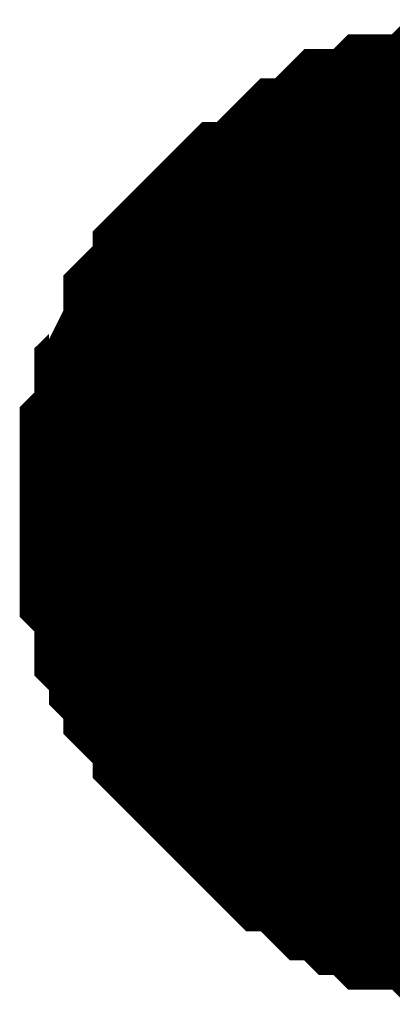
# Model space of a CAD drawing. Header units: inches. Extents: x 0 to 292, y 0 to 193.
# Tile 241 of 256: x 208.872 to 209.369, y 158.332 to 159.646. Entities that reach past the tile are written whole.
import ezdxf

# ---------------------------------------------------------------- set-up
doc = ezdxf.new("R2010")
doc.units = ezdxf.units.IN
doc.layers.add('Sheet', color=255, linetype='Continuous')

msp = doc.modelspace()

# ---------------------------------------------------------------- linework, layer by layer
at = {"layer": 'Sheet'}
for points in [[(209.0214, 158.989, 0.2997, 0.2997, 0), (209.0214, 159.0085, 0.2997, 0.2997, 0), (209.0214, 159.0475, 0.2997, 0.2997, 0), (209.0214, 159.067, 0.2997, 0.2997, 0), (209.0409, 159.0865, 0.2997, 0.2997, 0), (209.0409, 159.1255, 0.2997, 0.2997, 0), (209.0409, 159.145, 0.2997, 0.2997, 0), (209.0604, 159.1644, 0.2997, 0.2997, 0), (209.0604, 159.1839, 0.2997, 0.2997, 0), (209.0798, 159.2229, 0.2997, 0.2997, 0), (209.0798, 159.2424, 0.2997, 0.2997, 0), (209.0993, 159.2619, 0.2997, 0.2997, 0), (209.1188, 159.2814, 0.2997, 0.2997, 0), (209.1188, 159.3009, 0.2997, 0.2997, 0), (209.1383, 159.3204, 0.2997, 0.2997, 0), (209.1578, 159.3399, 0.2997, 0.2997, 0), (209.1773, 159.3594, 0.2997, 0.2997, 0), (209.1968, 159.3594, 0.2997, 0.2997, 0), (209.2162, 159.3788, 0.2997, 0.2997, 0), (209.2357, 159.3983, 0.2997, 0.2997, 0), (209.2552, 159.4178, 0.2997, 0.2997, 0), (209.2747, 159.4178, 0.2997, 0.2997, 0), (209.2942, 159.4373, 0.2997, 0.2997, 0), (209.3137, 159.4568, 0.2997, 0.2997, 0), (209.3331, 159.4568, 0.2997, 0.2997, 0), (209.3526, 159.4568, 0.2997, 0.2997, 0), (209.3721, 159.4763, 0.2997, 0.2997, 0), (209.4111, 159.4763, 0.2997, 0.2997, 0), (209.4306, 159.4763, 0.2997, 0.2997, 0), (209.45, 159.4958, 0.2997, 0.2997, 0), (209.4695, 159.4958, 0.2997, 0.2997, 0), (209.5085, 159.4958, 0.2997, 0.2997, 0), (209.528, 159.4958, 0.2997, 0.2997, 0)], [(209.0214, 158.989, 0.2997, 0.2997, 0), (209.0214, 159.0085, 0.2997, 0.2997, 0), (209.0214, 159.0475, 0.2997, 0.2997, 0), (209.0214, 159.067, 0.2997, 0.2997, 0), (209.0409, 159.0865, 0.2997, 0.2997, 0), (209.0409, 159.1255, 0.2997, 0.2997, 0), (209.0409, 159.145, 0.2997, 0.2997, 0), (209.0604, 159.1644, 0.2997, 0.2997, 0), (209.0604, 159.1839, 0.2997, 0.2997, 0), (209.0798, 159.2229, 0.2997, 0.2997, 0), (209.0798, 159.2424, 0.2997, 0.2997, 0), (209.0993, 159.2619, 0.2997, 0.2997, 0), (209.1188, 159.2814, 0.2997, 0.2997, 0), (209.1188, 159.3009, 0.2997, 0.2997, 0), (209.1383, 159.3204, 0.2997, 0.2997, 0), (209.1578, 159.3399, 0.2997, 0.2997, 0), (209.1773, 159.3594, 0.2997, 0.2997, 0), (209.1968, 159.3594, 0.2997, 0.2997, 0), (209.2162, 159.3788, 0.2997, 0.2997, 0), (209.2357, 159.3983, 0.2997, 0.2997, 0), (209.2552, 159.4178, 0.2997, 0.2997, 0), (209.2747, 159.4178, 0.2997, 0.2997, 0), (209.2942, 159.4373, 0.2997, 0.2997, 0), (209.3137, 159.4568, 0.2997, 0.2997, 0), (209.3331, 159.4568, 0.2997, 0.2997, 0), (209.3526, 159.4568, 0.2997, 0.2997, 0), (209.3721, 159.4763, 0.2997, 0.2997, 0), (209.4111, 159.4763, 0.2997, 0.2997, 0), (209.4306, 159.4763, 0.2997, 0.2997, 0), (209.45, 159.4958, 0.2997, 0.2997, 0), (209.4695, 159.4958, 0.2997, 0.2997, 0), (209.5085, 159.4958, 0.2997, 0.2997, 0), (209.528, 159.4958, 0.2997, 0.2997, 0)], [(209.0214, 158.989, 0.2997, 0.2997, 0), (209.0214, 159.0085, 0.2997, 0.2997, 0), (209.0214, 159.0475, 0.2997, 0.2997, 0), (209.0214, 159.067, 0.2997, 0.2997, 0), (209.0409, 159.0865, 0.2997, 0.2997, 0), (209.0409, 159.1255, 0.2997, 0.2997, 0), (209.0409, 159.145, 0.2997, 0.2997, 0), (209.0604, 159.1644, 0.2997, 0.2997, 0), (209.0604, 159.1839, 0.2997, 0.2997, 0), (209.0798, 159.2229, 0.2997, 0.2997, 0), (209.0798, 159.2424, 0.2997, 0.2997, 0), (209.0993, 159.2619, 0.2997, 0.2997, 0), (209.1188, 159.2814, 0.2997, 0.2997, 0), (209.1188, 159.3009, 0.2997, 0.2997, 0), (209.1383, 159.3204, 0.2997, 0.2997, 0), (209.1578, 159.3399, 0.2997, 0.2997, 0), (209.1773, 159.3594, 0.2997, 0.2997, 0), (209.1968, 159.3594, 0.2997, 0.2997, 0), (209.2162, 159.3788, 0.2997, 0.2997, 0), (209.2357, 159.3983, 0.2997, 0.2997, 0), (209.2552, 159.4178, 0.2997, 0.2997, 0), (209.2747, 159.4178, 0.2997, 0.2997, 0), (209.2942, 159.4373, 0.2997, 0.2997, 0), (209.3137, 159.4568, 0.2997, 0.2997, 0), (209.3331, 159.4568, 0.2997, 0.2997, 0), (209.3526, 159.4568, 0.2997, 0.2997, 0), (209.3721, 159.4763, 0.2997, 0.2997, 0), (209.4111, 159.4763, 0.2997, 0.2997, 0), (209.4306, 159.4763, 0.2997, 0.2997, 0), (209.45, 159.4958, 0.2997, 0.2997, 0), (209.4695, 159.4958, 0.2997, 0.2997, 0), (209.5085, 159.4958, 0.2997, 0.2997, 0), (209.528, 159.4958, 0.2997, 0.2997, 0)], [(209.0214, 158.989, 0.2997, 0.2997, 0), (209.0214, 159.0085, 0.2997, 0.2997, 0), (209.0214, 159.0475, 0.2997, 0.2997, 0), (209.0214, 159.067, 0.2997, 0.2997, 0), (209.0409, 159.0865, 0.2997, 0.2997, 0), (209.0409, 159.1255, 0.2997, 0.2997, 0), (209.0409, 159.145, 0.2997, 0.2997, 0), (209.0604, 159.1644, 0.2997, 0.2997, 0), (209.0604, 159.1839, 0.2997, 0.2997, 0), (209.0798, 159.2229, 0.2997, 0.2997, 0), (209.0798, 159.2424, 0.2997, 0.2997, 0), (209.0993, 159.2619, 0.2997, 0.2997, 0), (209.1188, 159.2814, 0.2997, 0.2997, 0), (209.1188, 159.3009, 0.2997, 0.2997, 0), (209.1383, 159.3204, 0.2997, 0.2997, 0), (209.1578, 159.3399, 0.2997, 0.2997, 0), (209.1773, 159.3594, 0.2997, 0.2997, 0), (209.1968, 159.3594, 0.2997, 0.2997, 0), (209.2162, 159.3788, 0.2997, 0.2997, 0), (209.2357, 159.3983, 0.2997, 0.2997, 0), (209.2552, 159.4178, 0.2997, 0.2997, 0), (209.2747, 159.4178, 0.2997, 0.2997, 0), (209.2942, 159.4373, 0.2997, 0.2997, 0), (209.3137, 159.4568, 0.2997, 0.2997, 0), (209.3331, 159.4568, 0.2997, 0.2997, 0), (209.3526, 159.4568, 0.2997, 0.2997, 0), (209.3721, 159.4763, 0.2997, 0.2997, 0), (209.4111, 159.4763, 0.2997, 0.2997, 0), (209.4306, 159.4763, 0.2997, 0.2997, 0), (209.45, 159.4958, 0.2997, 0.2997, 0), (209.4695, 159.4958, 0.2997, 0.2997, 0), (209.5085, 159.4958, 0.2997, 0.2997, 0), (209.528, 159.4958, 0.2997, 0.2997, 0)], [(209.0214, 158.989, 0.2997, 0.2997, 0), (209.0214, 159.0085, 0.2997, 0.2997, 0), (209.0214, 159.0475, 0.2997, 0.2997, 0), (209.0214, 159.067, 0.2997, 0.2997, 0), (209.0409, 159.0865, 0.2997, 0.2997, 0), (209.0409, 159.1255, 0.2997, 0.2997, 0), (209.0409, 159.145, 0.2997, 0.2997, 0), (209.0604, 159.1644, 0.2997, 0.2997, 0), (209.0604, 159.1839, 0.2997, 0.2997, 0), (209.0798, 159.2229, 0.2997, 0.2997, 0), (209.0798, 159.2424, 0.2997, 0.2997, 0), (209.0993, 159.2619, 0.2997, 0.2997, 0), (209.1188, 159.2814, 0.2997, 0.2997, 0), (209.1188, 159.3009, 0.2997, 0.2997, 0), (209.1383, 159.3204, 0.2997, 0.2997, 0), (209.1578, 159.3399, 0.2997, 0.2997, 0), (209.1773, 159.3594, 0.2997, 0.2997, 0), (209.1968, 159.3594, 0.2997, 0.2997, 0), (209.2162, 159.3788, 0.2997, 0.2997, 0), (209.2357, 159.3983, 0.2997, 0.2997, 0), (209.2552, 159.4178, 0.2997, 0.2997, 0), (209.2747, 159.4178, 0.2997, 0.2997, 0), (209.2942, 159.4373, 0.2997, 0.2997, 0), (209.3137, 159.4568, 0.2997, 0.2997, 0), (209.3331, 159.4568, 0.2997, 0.2997, 0), (209.3526, 159.4568, 0.2997, 0.2997, 0), (209.3721, 159.4763, 0.2997, 0.2997, 0), (209.4111, 159.4763, 0.2997, 0.2997, 0), (209.4306, 159.4763, 0.2997, 0.2997, 0), (209.45, 159.4958, 0.2997, 0.2997, 0), (209.4695, 159.4958, 0.2997, 0.2997, 0), (209.5085, 159.4958, 0.2997, 0.2997, 0), (209.528, 159.4958, 0.2997, 0.2997, 0)], [(209.0214, 158.989, 0.2997, 0.2997, 0), (209.0214, 159.0085, 0.2997, 0.2997, 0), (209.0214, 159.0475, 0.2997, 0.2997, 0), (209.0214, 159.067, 0.2997, 0.2997, 0), (209.0409, 159.0865, 0.2997, 0.2997, 0), (209.0409, 159.1255, 0.2997, 0.2997, 0), (209.0409, 159.145, 0.2997, 0.2997, 0), (209.0604, 159.1644, 0.2997, 0.2997, 0), (209.0604, 159.1839, 0.2997, 0.2997, 0), (209.0798, 159.2229, 0.2997, 0.2997, 0), (209.0798, 159.2424, 0.2997, 0.2997, 0), (209.0993, 159.2619, 0.2997, 0.2997, 0), (209.1188, 159.2814, 0.2997, 0.2997, 0), (209.1188, 159.3009, 0.2997, 0.2997, 0), (209.1383, 159.3204, 0.2997, 0.2997, 0), (209.1578, 159.3399, 0.2997, 0.2997, 0), (209.1773, 159.3594, 0.2997, 0.2997, 0), (209.1968, 159.3594, 0.2997, 0.2997, 0), (209.2162, 159.3788, 0.2997, 0.2997, 0), (209.2357, 159.3983, 0.2997, 0.2997, 0), (209.2552, 159.4178, 0.2997, 0.2997, 0), (209.2747, 159.4178, 0.2997, 0.2997, 0), (209.2942, 159.4373, 0.2997, 0.2997, 0), (209.3137, 159.4568, 0.2997, 0.2997, 0), (209.3331, 159.4568, 0.2997, 0.2997, 0), (209.3526, 159.4568, 0.2997, 0.2997, 0), (209.3721, 159.4763, 0.2997, 0.2997, 0), (209.4111, 159.4763, 0.2997, 0.2997, 0), (209.4306, 159.4763, 0.2997, 0.2997, 0), (209.45, 159.4958, 0.2997, 0.2997, 0), (209.4695, 159.4958, 0.2997, 0.2997, 0), (209.5085, 159.4958, 0.2997, 0.2997, 0), (209.528, 159.4958, 0.2997, 0.2997, 0)], [(209.0214, 158.989, 0.2997, 0.2997, 0), (209.0214, 159.0085, 0.2997, 0.2997, 0), (209.0214, 159.0475, 0.2997, 0.2997, 0), (209.0214, 159.067, 0.2997, 0.2997, 0), (209.0409, 159.0865, 0.2997, 0.2997, 0), (209.0409, 159.1255, 0.2997, 0.2997, 0), (209.0409, 159.145, 0.2997, 0.2997, 0), (209.0604, 159.1644, 0.2997, 0.2997, 0), (209.0604, 159.1839, 0.2997, 0.2997, 0), (209.0798, 159.2229, 0.2997, 0.2997, 0), (209.0798, 159.2424, 0.2997, 0.2997, 0), (209.0993, 159.2619, 0.2997, 0.2997, 0), (209.1188, 159.2814, 0.2997, 0.2997, 0), (209.1188, 159.3009, 0.2997, 0.2997, 0), (209.1383, 159.3204, 0.2997, 0.2997, 0), (209.1578, 159.3399, 0.2997, 0.2997, 0), (209.1773, 159.3594, 0.2997, 0.2997, 0), (209.1968, 159.3594, 0.2997, 0.2997, 0), (209.2162, 159.3788, 0.2997, 0.2997, 0), (209.2357, 159.3983, 0.2997, 0.2997, 0), (209.2552, 159.4178, 0.2997, 0.2997, 0), (209.2747, 159.4178, 0.2997, 0.2997, 0), (209.2942, 159.4373, 0.2997, 0.2997, 0), (209.3137, 159.4568, 0.2997, 0.2997, 0), (209.3331, 159.4568, 0.2997, 0.2997, 0), (209.3526, 159.4568, 0.2997, 0.2997, 0), (209.3721, 159.4763, 0.2997, 0.2997, 0), (209.4111, 159.4763, 0.2997, 0.2997, 0), (209.4306, 159.4763, 0.2997, 0.2997, 0), (209.45, 159.4958, 0.2997, 0.2997, 0), (209.4695, 159.4958, 0.2997, 0.2997, 0), (209.5085, 159.4958, 0.2997, 0.2997, 0), (209.528, 159.4958, 0.2997, 0.2997, 0)], [(209.0214, 158.989, 0.0991, 0.0991, 0), (209.0214, 159.0085, 0.0991, 0.0991, 0), (209.0214, 159.0475, 0.0991, 0.0991, 0), (209.0214, 159.067, 0.0991, 0.0991, 0), (209.0409, 159.0865, 0.0991, 0.0991, 0), (209.0409, 159.1255, 0.0991, 0.0991, 0), (209.0409, 159.145, 0.0991, 0.0991, 0), (209.0604, 159.1644, 0.0991, 0.0991, 0), (209.0604, 159.1839, 0.0991, 0.0991, 0), (209.0798, 159.2229, 0.0991, 0.0991, 0), (209.0798, 159.2424, 0.0991, 0.0991, 0), (209.0993, 159.2619, 0.0991, 0.0991, 0), (209.1188, 159.2814, 0.0991, 0.0991, 0), (209.1188, 159.3009, 0.0991, 0.0991, 0), (209.1383, 159.3204, 0.0991, 0.0991, 0), (209.1578, 159.3399, 0.0991, 0.0991, 0), (209.1773, 159.3594, 0.0991, 0.0991, 0), (209.1968, 159.3594, 0.0991, 0.0991, 0), (209.2162, 159.3788, 0.0991, 0.0991, 0), (209.2357, 159.3983, 0.0991, 0.0991, 0), (209.2552, 159.4178, 0.0991, 0.0991, 0), (209.2747, 159.4178, 0.0991, 0.0991, 0), (209.2942, 159.4373, 0.0991, 0.0991, 0), (209.3137, 159.4568, 0.0991, 0.0991, 0), (209.3331, 159.4568, 0.0991, 0.0991, 0), (209.3526, 159.4568, 0.0991, 0.0991, 0), (209.3721, 159.4763, 0.0991, 0.0991, 0), (209.4111, 159.4763, 0.0991, 0.0991, 0), (209.4306, 159.4763, 0.0991, 0.0991, 0)], [(209.0214, 158.989, 0.0991, 0.0991, 0), (209.0214, 159.0085, 0.0991, 0.0991, 0), (209.0214, 159.0475, 0.0991, 0.0991, 0), (209.0214, 159.067, 0.0991, 0.0991, 0), (209.0409, 159.0865, 0.0991, 0.0991, 0), (209.0409, 159.1255, 0.0991, 0.0991, 0), (209.0409, 159.145, 0.0991, 0.0991, 0), (209.0604, 159.1644, 0.0991, 0.0991, 0), (209.0604, 159.1839, 0.0991, 0.0991, 0), (209.0798, 159.2229, 0.0991, 0.0991, 0), (209.0798, 159.2424, 0.0991, 0.0991, 0), (209.0993, 159.2619, 0.0991, 0.0991, 0), (209.1188, 159.2814, 0.0991, 0.0991, 0), (209.1188, 159.3009, 0.0991, 0.0991, 0), (209.1383, 159.3204, 0.0991, 0.0991, 0), (209.1578, 159.3399, 0.0991, 0.0991, 0), (209.1773, 159.3594, 0.0991, 0.0991, 0), (209.1968, 159.3594, 0.0991, 0.0991, 0), (209.2162, 159.3788, 0.0991, 0.0991, 0), (209.2357, 159.3983, 0.0991, 0.0991, 0), (209.2552, 159.4178, 0.0991, 0.0991, 0), (209.2747, 159.4178, 0.0991, 0.0991, 0), (209.2942, 159.4373, 0.0991, 0.0991, 0), (209.3137, 159.4568, 0.0991, 0.0991, 0), (209.3331, 159.4568, 0.0991, 0.0991, 0), (209.3526, 159.4568, 0.0991, 0.0991, 0), (209.3721, 159.4763, 0.0991, 0.0991, 0), (209.4111, 159.4763, 0.0991, 0.0991, 0), (209.4306, 159.4763, 0.0991, 0.0991, 0)], [(209.0214, 158.989, 0.0991, 0.0991, 0), (209.0214, 159.0085, 0.0991, 0.0991, 0), (209.0214, 159.0475, 0.0991, 0.0991, 0), (209.0214, 159.067, 0.0991, 0.0991, 0), (209.0409, 159.0865, 0.0991, 0.0991, 0), (209.0409, 159.1255, 0.0991, 0.0991, 0), (209.0409, 159.145, 0.0991, 0.0991, 0), (209.0604, 159.1644, 0.0991, 0.0991, 0), (209.0604, 159.1839, 0.0991, 0.0991, 0), (209.0798, 159.2229, 0.0991, 0.0991, 0), (209.0798, 159.2424, 0.0991, 0.0991, 0), (209.0993, 159.2619, 0.0991, 0.0991, 0), (209.1188, 159.2814, 0.0991, 0.0991, 0), (209.1188, 159.3009, 0.0991, 0.0991, 0), (209.1383, 159.3204, 0.0991, 0.0991, 0), (209.1578, 159.3399, 0.0991, 0.0991, 0), (209.1773, 159.3594, 0.0991, 0.0991, 0), (209.1968, 159.3594, 0.0991, 0.0991, 0), (209.2162, 159.3788, 0.0991, 0.0991, 0), (209.2357, 159.3983, 0.0991, 0.0991, 0), (209.2552, 159.4178, 0.0991, 0.0991, 0), (209.2747, 159.4178, 0.0991, 0.0991, 0), (209.2942, 159.4373, 0.0991, 0.0991, 0), (209.3137, 159.4568, 0.0991, 0.0991, 0), (209.3331, 159.4568, 0.0991, 0.0991, 0), (209.3526, 159.4568, 0.0991, 0.0991, 0), (209.3721, 159.4763, 0.0991, 0.0991, 0), (209.4111, 159.4763, 0.0991, 0.0991, 0), (209.4306, 159.4763, 0.0991, 0.0991, 0)], [(209.0214, 158.989, 0.0991, 0.0991, 0), (209.0214, 159.0085, 0.0991, 0.0991, 0), (209.0214, 159.0475, 0.0991, 0.0991, 0), (209.0214, 159.067, 0.0991, 0.0991, 0), (209.0409, 159.0865, 0.0991, 0.0991, 0), (209.0409, 159.1255, 0.0991, 0.0991, 0), (209.0409, 159.145, 0.0991, 0.0991, 0), (209.0604, 159.1644, 0.0991, 0.0991, 0), (209.0604, 159.1839, 0.0991, 0.0991, 0), (209.0798, 159.2229, 0.0991, 0.0991, 0), (209.0798, 159.2424, 0.0991, 0.0991, 0), (209.0993, 159.2619, 0.0991, 0.0991, 0), (209.1188, 159.2814, 0.0991, 0.0991, 0), (209.1188, 159.3009, 0.0991, 0.0991, 0), (209.1383, 159.3204, 0.0991, 0.0991, 0), (209.1578, 159.3399, 0.0991, 0.0991, 0), (209.1773, 159.3594, 0.0991, 0.0991, 0), (209.1968, 159.3594, 0.0991, 0.0991, 0), (209.2162, 159.3788, 0.0991, 0.0991, 0), (209.2357, 159.3983, 0.0991, 0.0991, 0), (209.2552, 159.4178, 0.0991, 0.0991, 0), (209.2747, 159.4178, 0.0991, 0.0991, 0), (209.2942, 159.4373, 0.0991, 0.0991, 0), (209.3137, 159.4568, 0.0991, 0.0991, 0), (209.3331, 159.4568, 0.0991, 0.0991, 0), (209.3526, 159.4568, 0.0991, 0.0991, 0), (209.3721, 159.4763, 0.0991, 0.0991, 0), (209.4111, 159.4763, 0.0991, 0.0991, 0), (209.4306, 159.4763, 0.0991, 0.0991, 0)], [(209.0214, 158.989, 0.0991, 0.0991, 0), (209.0214, 159.0085, 0.0991, 0.0991, 0), (209.0214, 159.0475, 0.0991, 0.0991, 0), (209.0214, 159.067, 0.0991, 0.0991, 0), (209.0409, 159.0865, 0.0991, 0.0991, 0), (209.0409, 159.1255, 0.0991, 0.0991, 0), (209.0409, 159.145, 0.0991, 0.0991, 0), (209.0604, 159.1644, 0.0991, 0.0991, 0), (209.0604, 159.1839, 0.0991, 0.0991, 0), (209.0798, 159.2229, 0.0991, 0.0991, 0), (209.0798, 159.2424, 0.0991, 0.0991, 0), (209.0993, 159.2619, 0.0991, 0.0991, 0), (209.1188, 159.2814, 0.0991, 0.0991, 0), (209.1188, 159.3009, 0.0991, 0.0991, 0), (209.1383, 159.3204, 0.0991, 0.0991, 0), (209.1578, 159.3399, 0.0991, 0.0991, 0), (209.1773, 159.3594, 0.0991, 0.0991, 0), (209.1968, 159.3594, 0.0991, 0.0991, 0), (209.2162, 159.3788, 0.0991, 0.0991, 0), (209.2357, 159.3983, 0.0991, 0.0991, 0), (209.2552, 159.4178, 0.0991, 0.0991, 0), (209.2747, 159.4178, 0.0991, 0.0991, 0), (209.2942, 159.4373, 0.0991, 0.0991, 0), (209.3137, 159.4568, 0.0991, 0.0991, 0), (209.3331, 159.4568, 0.0991, 0.0991, 0), (209.3526, 159.4568, 0.0991, 0.0991, 0), (209.3721, 159.4763, 0.0991, 0.0991, 0), (209.4111, 159.4763, 0.0991, 0.0991, 0), (209.4306, 159.4763, 0.0991, 0.0991, 0)], [(209.0214, 158.989, 0.0991, 0.0991, 0), (209.0214, 159.0085, 0.0991, 0.0991, 0), (209.0214, 159.0475, 0.0991, 0.0991, 0), (209.0214, 159.067, 0.0991, 0.0991, 0), (209.0409, 159.0865, 0.0991, 0.0991, 0), (209.0409, 159.1255, 0.0991, 0.0991, 0), (209.0409, 159.145, 0.0991, 0.0991, 0), (209.0604, 159.1644, 0.0991, 0.0991, 0), (209.0604, 159.1839, 0.0991, 0.0991, 0), (209.0798, 159.2229, 0.0991, 0.0991, 0), (209.0798, 159.2424, 0.0991, 0.0991, 0), (209.0993, 159.2619, 0.0991, 0.0991, 0), (209.1188, 159.2814, 0.0991, 0.0991, 0), (209.1188, 159.3009, 0.0991, 0.0991, 0), (209.1383, 159.3204, 0.0991, 0.0991, 0), (209.1578, 159.3399, 0.0991, 0.0991, 0), (209.1773, 159.3594, 0.0991, 0.0991, 0), (209.1968, 159.3594, 0.0991, 0.0991, 0), (209.2162, 159.3788, 0.0991, 0.0991, 0), (209.2357, 159.3983, 0.0991, 0.0991, 0), (209.2552, 159.4178, 0.0991, 0.0991, 0), (209.2747, 159.4178, 0.0991, 0.0991, 0), (209.2942, 159.4373, 0.0991, 0.0991, 0), (209.3137, 159.4568, 0.0991, 0.0991, 0), (209.3331, 159.4568, 0.0991, 0.0991, 0), (209.3526, 159.4568, 0.0991, 0.0991, 0), (209.3721, 159.4763, 0.0991, 0.0991, 0), (209.4111, 159.4763, 0.0991, 0.0991, 0), (209.4306, 159.4763, 0.0991, 0.0991, 0)], [(209.0214, 158.989, 0.0991, 0.0991, 0), (209.0214, 159.0085, 0.0991, 0.0991, 0), (209.0214, 159.0475, 0.0991, 0.0991, 0), (209.0214, 159.067, 0.0991, 0.0991, 0), (209.0409, 159.0865, 0.0991, 0.0991, 0), (209.0409, 159.1255, 0.0991, 0.0991, 0), (209.0409, 159.145, 0.0991, 0.0991, 0), (209.0604, 159.1644, 0.0991, 0.0991, 0), (209.0604, 159.1839, 0.0991, 0.0991, 0), (209.0798, 159.2229, 0.0991, 0.0991, 0), (209.0798, 159.2424, 0.0991, 0.0991, 0), (209.0993, 159.2619, 0.0991, 0.0991, 0), (209.1188, 159.2814, 0.0991, 0.0991, 0), (209.1188, 159.3009, 0.0991, 0.0991, 0), (209.1383, 159.3204, 0.0991, 0.0991, 0), (209.1578, 159.3399, 0.0991, 0.0991, 0), (209.1773, 159.3594, 0.0991, 0.0991, 0), (209.1968, 159.3594, 0.0991, 0.0991, 0), (209.2162, 159.3788, 0.0991, 0.0991, 0), (209.2357, 159.3983, 0.0991, 0.0991, 0), (209.2552, 159.4178, 0.0991, 0.0991, 0), (209.2747, 159.4178, 0.0991, 0.0991, 0), (209.2942, 159.4373, 0.0991, 0.0991, 0), (209.3137, 159.4568, 0.0991, 0.0991, 0), (209.3331, 159.4568, 0.0991, 0.0991, 0), (209.3526, 159.4568, 0.0991, 0.0991, 0), (209.3721, 159.4763, 0.0991, 0.0991, 0), (209.4111, 159.4763, 0.0991, 0.0991, 0), (209.4306, 159.4763, 0.0991, 0.0991, 0)], [(209.528, 158.4823, 0.2997, 0.2997, 0), (209.5085, 158.4823, 0.2997, 0.2997, 0), (209.4695, 158.4823, 0.2997, 0.2997, 0), (209.45, 158.4823, 0.2997, 0.2997, 0), (209.4306, 158.5017, 0.2997, 0.2997, 0), (209.4111, 158.5017, 0.2997, 0.2997, 0), (209.3721, 158.5017, 0.2997, 0.2997, 0), (209.3526, 158.5212, 0.2997, 0.2997, 0), (209.3331, 158.5212, 0.2997, 0.2997, 0), (209.3137, 158.5407, 0.2997, 0.2997, 0), (209.2942, 158.5407, 0.2997, 0.2997, 0), (209.2747, 158.5602, 0.2997, 0.2997, 0), (209.2552, 158.5797, 0.2997, 0.2997, 0), (209.2357, 158.5797, 0.2997, 0.2997, 0), (209.2162, 158.5992, 0.2997, 0.2997, 0), (209.1968, 158.6187, 0.2997, 0.2997, 0), (209.1773, 158.6382, 0.2997, 0.2997, 0), (209.1578, 158.6577, 0.2997, 0.2997, 0), (209.1383, 158.6772, 0.2997, 0.2997, 0), (209.1188, 158.6967, 0.2997, 0.2997, 0), (209.1188, 158.7161, 0.2997, 0.2997, 0), (209.0993, 158.7356, 0.2997, 0.2997, 0), (209.0798, 158.7551, 0.2997, 0.2997, 0), (209.0798, 158.7746, 0.2997, 0.2997, 0), (209.0604, 158.7941, 0.2997, 0.2997, 0), (209.0604, 158.8136, 0.2997, 0.2997, 0), (209.0409, 158.8331, 0.2997, 0.2997, 0), (209.0409, 158.8721, 0.2997, 0.2997, 0), (209.0409, 158.8916, 0.2997, 0.2997, 0), (209.0214, 158.9111, 0.2997, 0.2997, 0), (209.0214, 158.9305, 0.2997, 0.2997, 0), (209.0214, 158.9695, 0.2997, 0.2997, 0), (209.0214, 158.989, 0.2997, 0.2997, 0)], [(209.0214, 158.989, 0.2997, 0.2997, 0), (209.0214, 158.989, 0.2997, 0.2997, 0)], [(209.528, 158.4823, 0.2997, 0.2997, 0), (209.5085, 158.4823, 0.2997, 0.2997, 0), (209.4695, 158.4823, 0.2997, 0.2997, 0), (209.45, 158.4823, 0.2997, 0.2997, 0), (209.4306, 158.5017, 0.2997, 0.2997, 0), (209.4111, 158.5017, 0.2997, 0.2997, 0), (209.3721, 158.5017, 0.2997, 0.2997, 0), (209.3526, 158.5212, 0.2997, 0.2997, 0), (209.3331, 158.5212, 0.2997, 0.2997, 0), (209.3137, 158.5407, 0.2997, 0.2997, 0), (209.2942, 158.5407, 0.2997, 0.2997, 0), (209.2747, 158.5602, 0.2997, 0.2997, 0), (209.2552, 158.5797, 0.2997, 0.2997, 0), (209.2357, 158.5797, 0.2997, 0.2997, 0), (209.2162, 158.5992, 0.2997, 0.2997, 0), (209.1968, 158.6187, 0.2997, 0.2997, 0), (209.1773, 158.6382, 0.2997, 0.2997, 0), (209.1578, 158.6577, 0.2997, 0.2997, 0), (209.1383, 158.6772, 0.2997, 0.2997, 0), (209.1188, 158.6967, 0.2997, 0.2997, 0), (209.1188, 158.7161, 0.2997, 0.2997, 0), (209.0993, 158.7356, 0.2997, 0.2997, 0), (209.0798, 158.7551, 0.2997, 0.2997, 0), (209.0798, 158.7746, 0.2997, 0.2997, 0), (209.0604, 158.7941, 0.2997, 0.2997, 0), (209.0604, 158.8136, 0.2997, 0.2997, 0), (209.0409, 158.8331, 0.2997, 0.2997, 0), (209.0409, 158.8721, 0.2997, 0.2997, 0), (209.0409, 158.8916, 0.2997, 0.2997, 0), (209.0214, 158.9111, 0.2997, 0.2997, 0), (209.0214, 158.9305, 0.2997, 0.2997, 0), (209.0214, 158.9695, 0.2997, 0.2997, 0), (209.0214, 158.989, 0.2997, 0.2997, 0)], [(209.0214, 158.989, 0.2997, 0.2997, 0), (209.0214, 158.989, 0.2997, 0.2997, 0)], [(209.528, 158.4823, 0.2997, 0.2997, 0), (209.5085, 158.4823, 0.2997, 0.2997, 0), (209.4695, 158.4823, 0.2997, 0.2997, 0), (209.45, 158.4823, 0.2997, 0.2997, 0), (209.4306, 158.5017, 0.2997, 0.2997, 0), (209.4111, 158.5017, 0.2997, 0.2997, 0), (209.3721, 158.5017, 0.2997, 0.2997, 0), (209.3526, 158.5212, 0.2997, 0.2997, 0), (209.3331, 158.5212, 0.2997, 0.2997, 0), (209.3137, 158.5407, 0.2997, 0.2997, 0), (209.2942, 158.5407, 0.2997, 0.2997, 0), (209.2747, 158.5602, 0.2997, 0.2997, 0), (209.2552, 158.5797, 0.2997, 0.2997, 0), (209.2357, 158.5797, 0.2997, 0.2997, 0), (209.2162, 158.5992, 0.2997, 0.2997, 0), (209.1968, 158.6187, 0.2997, 0.2997, 0), (209.1773, 158.6382, 0.2997, 0.2997, 0), (209.1578, 158.6577, 0.2997, 0.2997, 0), (209.1383, 158.6772, 0.2997, 0.2997, 0), (209.1188, 158.6967, 0.2997, 0.2997, 0), (209.1188, 158.7161, 0.2997, 0.2997, 0), (209.0993, 158.7356, 0.2997, 0.2997, 0), (209.0798, 158.7551, 0.2997, 0.2997, 0), (209.0798, 158.7746, 0.2997, 0.2997, 0), (209.0604, 158.7941, 0.2997, 0.2997, 0), (209.0604, 158.8136, 0.2997, 0.2997, 0), (209.0409, 158.8331, 0.2997, 0.2997, 0), (209.0409, 158.8721, 0.2997, 0.2997, 0), (209.0409, 158.8916, 0.2997, 0.2997, 0), (209.0214, 158.9111, 0.2997, 0.2997, 0), (209.0214, 158.9305, 0.2997, 0.2997, 0), (209.0214, 158.9695, 0.2997, 0.2997, 0), (209.0214, 158.989, 0.2997, 0.2997, 0)], [(209.0214, 158.989, 0.2997, 0.2997, 0), (209.0214, 158.989, 0.2997, 0.2997, 0)], [(209.528, 158.4823, 0.2997, 0.2997, 0), (209.5085, 158.4823, 0.2997, 0.2997, 0), (209.4695, 158.4823, 0.2997, 0.2997, 0), (209.45, 158.4823, 0.2997, 0.2997, 0), (209.4306, 158.5017, 0.2997, 0.2997, 0), (209.4111, 158.5017, 0.2997, 0.2997, 0), (209.3721, 158.5017, 0.2997, 0.2997, 0), (209.3526, 158.5212, 0.2997, 0.2997, 0), (209.3331, 158.5212, 0.2997, 0.2997, 0), (209.3137, 158.5407, 0.2997, 0.2997, 0), (209.2942, 158.5407, 0.2997, 0.2997, 0), (209.2747, 158.5602, 0.2997, 0.2997, 0), (209.2552, 158.5797, 0.2997, 0.2997, 0), (209.2357, 158.5797, 0.2997, 0.2997, 0), (209.2162, 158.5992, 0.2997, 0.2997, 0), (209.1968, 158.6187, 0.2997, 0.2997, 0), (209.1773, 158.6382, 0.2997, 0.2997, 0), (209.1578, 158.6577, 0.2997, 0.2997, 0), (209.1383, 158.6772, 0.2997, 0.2997, 0), (209.1188, 158.6967, 0.2997, 0.2997, 0), (209.1188, 158.7161, 0.2997, 0.2997, 0), (209.0993, 158.7356, 0.2997, 0.2997, 0), (209.0798, 158.7551, 0.2997, 0.2997, 0), (209.0798, 158.7746, 0.2997, 0.2997, 0), (209.0604, 158.7941, 0.2997, 0.2997, 0), (209.0604, 158.8136, 0.2997, 0.2997, 0), (209.0409, 158.8331, 0.2997, 0.2997, 0), (209.0409, 158.8721, 0.2997, 0.2997, 0), (209.0409, 158.8916, 0.2997, 0.2997, 0), (209.0214, 158.9111, 0.2997, 0.2997, 0), (209.0214, 158.9305, 0.2997, 0.2997, 0), (209.0214, 158.9695, 0.2997, 0.2997, 0), (209.0214, 158.989, 0.2997, 0.2997, 0)], [(209.0214, 158.989, 0.2997, 0.2997, 0), (209.0214, 158.989, 0.2997, 0.2997, 0)], [(209.528, 158.4823, 0.2997, 0.2997, 0), (209.5085, 158.4823, 0.2997, 0.2997, 0), (209.4695, 158.4823, 0.2997, 0.2997, 0), (209.45, 158.4823, 0.2997, 0.2997, 0), (209.4306, 158.5017, 0.2997, 0.2997, 0), (209.4111, 158.5017, 0.2997, 0.2997, 0), (209.3721, 158.5017, 0.2997, 0.2997, 0), (209.3526, 158.5212, 0.2997, 0.2997, 0), (209.3331, 158.5212, 0.2997, 0.2997, 0), (209.3137, 158.5407, 0.2997, 0.2997, 0), (209.2942, 158.5407, 0.2997, 0.2997, 0), (209.2747, 158.5602, 0.2997, 0.2997, 0), (209.2552, 158.5797, 0.2997, 0.2997, 0), (209.2357, 158.5797, 0.2997, 0.2997, 0), (209.2162, 158.5992, 0.2997, 0.2997, 0), (209.1968, 158.6187, 0.2997, 0.2997, 0), (209.1773, 158.6382, 0.2997, 0.2997, 0), (209.1578, 158.6577, 0.2997, 0.2997, 0), (209.1383, 158.6772, 0.2997, 0.2997, 0), (209.1188, 158.6967, 0.2997, 0.2997, 0), (209.1188, 158.7161, 0.2997, 0.2997, 0), (209.0993, 158.7356, 0.2997, 0.2997, 0), (209.0798, 158.7551, 0.2997, 0.2997, 0), (209.0798, 158.7746, 0.2997, 0.2997, 0), (209.0604, 158.7941, 0.2997, 0.2997, 0), (209.0604, 158.8136, 0.2997, 0.2997, 0), (209.0409, 158.8331, 0.2997, 0.2997, 0), (209.0409, 158.8721, 0.2997, 0.2997, 0), (209.0409, 158.8916, 0.2997, 0.2997, 0), (209.0214, 158.9111, 0.2997, 0.2997, 0), (209.0214, 158.9305, 0.2997, 0.2997, 0), (209.0214, 158.9695, 0.2997, 0.2997, 0), (209.0214, 158.989, 0.2997, 0.2997, 0)], [(209.0214, 158.989, 0.2997, 0.2997, 0), (209.0214, 158.989, 0.2997, 0.2997, 0)], [(209.528, 158.4823, 0.2997, 0.2997, 0), (209.5085, 158.4823, 0.2997, 0.2997, 0), (209.4695, 158.4823, 0.2997, 0.2997, 0), (209.45, 158.4823, 0.2997, 0.2997, 0), (209.4306, 158.5017, 0.2997, 0.2997, 0), (209.4111, 158.5017, 0.2997, 0.2997, 0), (209.3721, 158.5017, 0.2997, 0.2997, 0), (209.3526, 158.5212, 0.2997, 0.2997, 0), (209.3331, 158.5212, 0.2997, 0.2997, 0), (209.3137, 158.5407, 0.2997, 0.2997, 0), (209.2942, 158.5407, 0.2997, 0.2997, 0), (209.2747, 158.5602, 0.2997, 0.2997, 0), (209.2552, 158.5797, 0.2997, 0.2997, 0), (209.2357, 158.5797, 0.2997, 0.2997, 0), (209.2162, 158.5992, 0.2997, 0.2997, 0), (209.1968, 158.6187, 0.2997, 0.2997, 0), (209.1773, 158.6382, 0.2997, 0.2997, 0), (209.1578, 158.6577, 0.2997, 0.2997, 0), (209.1383, 158.6772, 0.2997, 0.2997, 0), (209.1188, 158.6967, 0.2997, 0.2997, 0), (209.1188, 158.7161, 0.2997, 0.2997, 0), (209.0993, 158.7356, 0.2997, 0.2997, 0), (209.0798, 158.7551, 0.2997, 0.2997, 0), (209.0798, 158.7746, 0.2997, 0.2997, 0), (209.0604, 158.7941, 0.2997, 0.2997, 0), (209.0604, 158.8136, 0.2997, 0.2997, 0), (209.0409, 158.8331, 0.2997, 0.2997, 0), (209.0409, 158.8721, 0.2997, 0.2997, 0), (209.0409, 158.8916, 0.2997, 0.2997, 0), (209.0214, 158.9111, 0.2997, 0.2997, 0), (209.0214, 158.9305, 0.2997, 0.2997, 0), (209.0214, 158.9695, 0.2997, 0.2997, 0), (209.0214, 158.989, 0.2997, 0.2997, 0)], [(209.0214, 158.989, 0.2997, 0.2997, 0), (209.0214, 158.989, 0.2997, 0.2997, 0)], [(209.528, 158.4823, 0.2997, 0.2997, 0), (209.5085, 158.4823, 0.2997, 0.2997, 0), (209.4695, 158.4823, 0.2997, 0.2997, 0), (209.45, 158.4823, 0.2997, 0.2997, 0), (209.4306, 158.5017, 0.2997, 0.2997, 0), (209.4111, 158.5017, 0.2997, 0.2997, 0), (209.3721, 158.5017, 0.2997, 0.2997, 0), (209.3526, 158.5212, 0.2997, 0.2997, 0), (209.3331, 158.5212, 0.2997, 0.2997, 0), (209.3137, 158.5407, 0.2997, 0.2997, 0), (209.2942, 158.5407, 0.2997, 0.2997, 0), (209.2747, 158.5602, 0.2997, 0.2997, 0), (209.2552, 158.5797, 0.2997, 0.2997, 0), (209.2357, 158.5797, 0.2997, 0.2997, 0), (209.2162, 158.5992, 0.2997, 0.2997, 0), (209.1968, 158.6187, 0.2997, 0.2997, 0), (209.1773, 158.6382, 0.2997, 0.2997, 0), (209.1578, 158.6577, 0.2997, 0.2997, 0), (209.1383, 158.6772, 0.2997, 0.2997, 0), (209.1188, 158.6967, 0.2997, 0.2997, 0), (209.1188, 158.7161, 0.2997, 0.2997, 0), (209.0993, 158.7356, 0.2997, 0.2997, 0), (209.0798, 158.7551, 0.2997, 0.2997, 0), (209.0798, 158.7746, 0.2997, 0.2997, 0), (209.0604, 158.7941, 0.2997, 0.2997, 0), (209.0604, 158.8136, 0.2997, 0.2997, 0), (209.0409, 158.8331, 0.2997, 0.2997, 0), (209.0409, 158.8721, 0.2997, 0.2997, 0), (209.0409, 158.8916, 0.2997, 0.2997, 0), (209.0214, 158.9111, 0.2997, 0.2997, 0), (209.0214, 158.9305, 0.2997, 0.2997, 0), (209.0214, 158.9695, 0.2997, 0.2997, 0), (209.0214, 158.989, 0.2997, 0.2997, 0)], [(209.0214, 158.989, 0.2997, 0.2997, 0), (209.0214, 158.989, 0.2997, 0.2997, 0)], [(209.4306, 158.5017, 0.0991, 0.0991, 0), (209.4111, 158.5017, 0.0991, 0.0991, 0), (209.3721, 158.5017, 0.0991, 0.0991, 0), (209.3526, 158.5212, 0.0991, 0.0991, 0), (209.3331, 158.5212, 0.0991, 0.0991, 0), (209.3137, 158.5407, 0.0991, 0.0991, 0), (209.2942, 158.5407, 0.0991, 0.0991, 0), (209.2747, 158.5602, 0.0991, 0.0991, 0), (209.2552, 158.5797, 0.0991, 0.0991, 0), (209.2357, 158.5797, 0.0991, 0.0991, 0), (209.2162, 158.5992, 0.0991, 0.0991, 0), (209.1968, 158.6187, 0.0991, 0.0991, 0), (209.1773, 158.6382, 0.0991, 0.0991, 0), (209.1578, 158.6577, 0.0991, 0.0991, 0), (209.1383, 158.6772, 0.0991, 0.0991, 0), (209.1188, 158.6967, 0.0991, 0.0991, 0), (209.1188, 158.7161, 0.0991, 0.0991, 0), (209.0993, 158.7356, 0.0991, 0.0991, 0), (209.0798, 158.7551, 0.0991, 0.0991, 0), (209.0798, 158.7746, 0.0991, 0.0991, 0), (209.0604, 158.7941, 0.0991, 0.0991, 0), (209.0604, 158.8136, 0.0991, 0.0991, 0), (209.0409, 158.8331, 0.0991, 0.0991, 0), (209.0409, 158.8721, 0.0991, 0.0991, 0), (209.0409, 158.8916, 0.0991, 0.0991, 0), (209.0214, 158.9111, 0.0991, 0.0991, 0), (209.0214, 158.9305, 0.0991, 0.0991, 0), (209.0214, 158.9695, 0.0991, 0.0991, 0), (209.0214, 158.989, 0.0991, 0.0991, 0)], [(209.0214, 158.989, 0.0991, 0.0991, 0), (209.0214, 158.989, 0.0991, 0.0991, 0)], [(209.4306, 158.5017, 0.0991, 0.0991, 0), (209.4111, 158.5017, 0.0991, 0.0991, 0), (209.3721, 158.5017, 0.0991, 0.0991, 0), (209.3526, 158.5212, 0.0991, 0.0991, 0), (209.3331, 158.5212, 0.0991, 0.0991, 0), (209.3137, 158.5407, 0.0991, 0.0991, 0), (209.2942, 158.5407, 0.0991, 0.0991, 0), (209.2747, 158.5602, 0.0991, 0.0991, 0), (209.2552, 158.5797, 0.0991, 0.0991, 0), (209.2357, 158.5797, 0.0991, 0.0991, 0), (209.2162, 158.5992, 0.0991, 0.0991, 0), (209.1968, 158.6187, 0.0991, 0.0991, 0), (209.1773, 158.6382, 0.0991, 0.0991, 0), (209.1578, 158.6577, 0.0991, 0.0991, 0), (209.1383, 158.6772, 0.0991, 0.0991, 0), (209.1188, 158.6967, 0.0991, 0.0991, 0), (209.1188, 158.7161, 0.0991, 0.0991, 0), (209.0993, 158.7356, 0.0991, 0.0991, 0), (209.0798, 158.7551, 0.0991, 0.0991, 0), (209.0798, 158.7746, 0.0991, 0.0991, 0), (209.0604, 158.7941, 0.0991, 0.0991, 0), (209.0604, 158.8136, 0.0991, 0.0991, 0), (209.0409, 158.8331, 0.0991, 0.0991, 0), (209.0409, 158.8721, 0.0991, 0.0991, 0), (209.0409, 158.8916, 0.0991, 0.0991, 0), (209.0214, 158.9111, 0.0991, 0.0991, 0), (209.0214, 158.9305, 0.0991, 0.0991, 0), (209.0214, 158.9695, 0.0991, 0.0991, 0), (209.0214, 158.989, 0.0991, 0.0991, 0)], [(209.0214, 158.989, 0.0991, 0.0991, 0), (209.0214, 158.989, 0.0991, 0.0991, 0)], [(209.4306, 158.5017, 0.0991, 0.0991, 0), (209.4111, 158.5017, 0.0991, 0.0991, 0), (209.3721, 158.5017, 0.0991, 0.0991, 0), (209.3526, 158.5212, 0.0991, 0.0991, 0), (209.3331, 158.5212, 0.0991, 0.0991, 0), (209.3137, 158.5407, 0.0991, 0.0991, 0), (209.2942, 158.5407, 0.0991, 0.0991, 0), (209.2747, 158.5602, 0.0991, 0.0991, 0), (209.2552, 158.5797, 0.0991, 0.0991, 0), (209.2357, 158.5797, 0.0991, 0.0991, 0), (209.2162, 158.5992, 0.0991, 0.0991, 0), (209.1968, 158.6187, 0.0991, 0.0991, 0), (209.1773, 158.6382, 0.0991, 0.0991, 0), (209.1578, 158.6577, 0.0991, 0.0991, 0), (209.1383, 158.6772, 0.0991, 0.0991, 0), (209.1188, 158.6967, 0.0991, 0.0991, 0), (209.1188, 158.7161, 0.0991, 0.0991, 0), (209.0993, 158.7356, 0.0991, 0.0991, 0), (209.0798, 158.7551, 0.0991, 0.0991, 0), (209.0798, 158.7746, 0.0991, 0.0991, 0), (209.0604, 158.7941, 0.0991, 0.0991, 0), (209.0604, 158.8136, 0.0991, 0.0991, 0), (209.0409, 158.8331, 0.0991, 0.0991, 0), (209.0409, 158.8721, 0.0991, 0.0991, 0), (209.0409, 158.8916, 0.0991, 0.0991, 0), (209.0214, 158.9111, 0.0991, 0.0991, 0), (209.0214, 158.9305, 0.0991, 0.0991, 0), (209.0214, 158.9695, 0.0991, 0.0991, 0), (209.0214, 158.989, 0.0991, 0.0991, 0)], [(209.0214, 158.989, 0.0991, 0.0991, 0), (209.0214, 158.989, 0.0991, 0.0991, 0)], [(209.4306, 158.5017, 0.0991, 0.0991, 0), (209.4111, 158.5017, 0.0991, 0.0991, 0), (209.3721, 158.5017, 0.0991, 0.0991, 0), (209.3526, 158.5212, 0.0991, 0.0991, 0), (209.3331, 158.5212, 0.0991, 0.0991, 0), (209.3137, 158.5407, 0.0991, 0.0991, 0), (209.2942, 158.5407, 0.0991, 0.0991, 0), (209.2747, 158.5602, 0.0991, 0.0991, 0), (209.2552, 158.5797, 0.0991, 0.0991, 0), (209.2357, 158.5797, 0.0991, 0.0991, 0), (209.2162, 158.5992, 0.0991, 0.0991, 0), (209.1968, 158.6187, 0.0991, 0.0991, 0), (209.1773, 158.6382, 0.0991, 0.0991, 0), (209.1578, 158.6577, 0.0991, 0.0991, 0), (209.1383, 158.6772, 0.0991, 0.0991, 0), (209.1188, 158.6967, 0.0991, 0.0991, 0), (209.1188, 158.7161, 0.0991, 0.0991, 0), (209.0993, 158.7356, 0.0991, 0.0991, 0), (209.0798, 158.7551, 0.0991, 0.0991, 0), (209.0798, 158.7746, 0.0991, 0.0991, 0), (209.0604, 158.7941, 0.0991, 0.0991, 0), (209.0604, 158.8136, 0.0991, 0.0991, 0), (209.0409, 158.8331, 0.0991, 0.0991, 0), (209.0409, 158.8721, 0.0991, 0.0991, 0), (209.0409, 158.8916, 0.0991, 0.0991, 0), (209.0214, 158.9111, 0.0991, 0.0991, 0), (209.0214, 158.9305, 0.0991, 0.0991, 0), (209.0214, 158.9695, 0.0991, 0.0991, 0), (209.0214, 158.989, 0.0991, 0.0991, 0)], [(209.0214, 158.989, 0.0991, 0.0991, 0), (209.0214, 158.989, 0.0991, 0.0991, 0)], [(209.4306, 158.5017, 0.0991, 0.0991, 0), (209.4111, 158.5017, 0.0991, 0.0991, 0), (209.3721, 158.5017, 0.0991, 0.0991, 0), (209.3526, 158.5212, 0.0991, 0.0991, 0), (209.3331, 158.5212, 0.0991, 0.0991, 0), (209.3137, 158.5407, 0.0991, 0.0991, 0), (209.2942, 158.5407, 0.0991, 0.0991, 0), (209.2747, 158.5602, 0.0991, 0.0991, 0), (209.2552, 158.5797, 0.0991, 0.0991, 0), (209.2357, 158.5797, 0.0991, 0.0991, 0), (209.2162, 158.5992, 0.0991, 0.0991, 0), (209.1968, 158.6187, 0.0991, 0.0991, 0), (209.1773, 158.6382, 0.0991, 0.0991, 0), (209.1578, 158.6577, 0.0991, 0.0991, 0), (209.1383, 158.6772, 0.0991, 0.0991, 0), (209.1188, 158.6967, 0.0991, 0.0991, 0), (209.1188, 158.7161, 0.0991, 0.0991, 0), (209.0993, 158.7356, 0.0991, 0.0991, 0), (209.0798, 158.7551, 0.0991, 0.0991, 0), (209.0798, 158.7746, 0.0991, 0.0991, 0), (209.0604, 158.7941, 0.0991, 0.0991, 0), (209.0604, 158.8136, 0.0991, 0.0991, 0), (209.0409, 158.8331, 0.0991, 0.0991, 0), (209.0409, 158.8721, 0.0991, 0.0991, 0), (209.0409, 158.8916, 0.0991, 0.0991, 0), (209.0214, 158.9111, 0.0991, 0.0991, 0), (209.0214, 158.9305, 0.0991, 0.0991, 0), (209.0214, 158.9695, 0.0991, 0.0991, 0), (209.0214, 158.989, 0.0991, 0.0991, 0)], [(209.0214, 158.989, 0.0991, 0.0991, 0), (209.0214, 158.989, 0.0991, 0.0991, 0)], [(209.4306, 158.5017, 0.0991, 0.0991, 0), (209.4111, 158.5017, 0.0991, 0.0991, 0), (209.3721, 158.5017, 0.0991, 0.0991, 0), (209.3526, 158.5212, 0.0991, 0.0991, 0), (209.3331, 158.5212, 0.0991, 0.0991, 0), (209.3137, 158.5407, 0.0991, 0.0991, 0), (209.2942, 158.5407, 0.0991, 0.0991, 0), (209.2747, 158.5602, 0.0991, 0.0991, 0), (209.2552, 158.5797, 0.0991, 0.0991, 0), (209.2357, 158.5797, 0.0991, 0.0991, 0), (209.2162, 158.5992, 0.0991, 0.0991, 0), (209.1968, 158.6187, 0.0991, 0.0991, 0), (209.1773, 158.6382, 0.0991, 0.0991, 0), (209.1578, 158.6577, 0.0991, 0.0991, 0), (209.1383, 158.6772, 0.0991, 0.0991, 0), (209.1188, 158.6967, 0.0991, 0.0991, 0), (209.1188, 158.7161, 0.0991, 0.0991, 0), (209.0993, 158.7356, 0.0991, 0.0991, 0), (209.0798, 158.7551, 0.0991, 0.0991, 0), (209.0798, 158.7746, 0.0991, 0.0991, 0), (209.0604, 158.7941, 0.0991, 0.0991, 0), (209.0604, 158.8136, 0.0991, 0.0991, 0), (209.0409, 158.8331, 0.0991, 0.0991, 0), (209.0409, 158.8721, 0.0991, 0.0991, 0), (209.0409, 158.8916, 0.0991, 0.0991, 0), (209.0214, 158.9111, 0.0991, 0.0991, 0), (209.0214, 158.9305, 0.0991, 0.0991, 0), (209.0214, 158.9695, 0.0991, 0.0991, 0), (209.0214, 158.989, 0.0991, 0.0991, 0)], [(209.0214, 158.989, 0.0991, 0.0991, 0), (209.0214, 158.989, 0.0991, 0.0991, 0)], [(209.4306, 158.5017, 0.0991, 0.0991, 0), (209.4111, 158.5017, 0.0991, 0.0991, 0), (209.3721, 158.5017, 0.0991, 0.0991, 0), (209.3526, 158.5212, 0.0991, 0.0991, 0), (209.3331, 158.5212, 0.0991, 0.0991, 0), (209.3137, 158.5407, 0.0991, 0.0991, 0), (209.2942, 158.5407, 0.0991, 0.0991, 0), (209.2747, 158.5602, 0.0991, 0.0991, 0), (209.2552, 158.5797, 0.0991, 0.0991, 0), (209.2357, 158.5797, 0.0991, 0.0991, 0), (209.2162, 158.5992, 0.0991, 0.0991, 0), (209.1968, 158.6187, 0.0991, 0.0991, 0), (209.1773, 158.6382, 0.0991, 0.0991, 0), (209.1578, 158.6577, 0.0991, 0.0991, 0), (209.1383, 158.6772, 0.0991, 0.0991, 0), (209.1188, 158.6967, 0.0991, 0.0991, 0), (209.1188, 158.7161, 0.0991, 0.0991, 0), (209.0993, 158.7356, 0.0991, 0.0991, 0), (209.0798, 158.7551, 0.0991, 0.0991, 0), (209.0798, 158.7746, 0.0991, 0.0991, 0), (209.0604, 158.7941, 0.0991, 0.0991, 0), (209.0604, 158.8136, 0.0991, 0.0991, 0), (209.0409, 158.8331, 0.0991, 0.0991, 0), (209.0409, 158.8721, 0.0991, 0.0991, 0), (209.0409, 158.8916, 0.0991, 0.0991, 0), (209.0214, 158.9111, 0.0991, 0.0991, 0), (209.0214, 158.9305, 0.0991, 0.0991, 0), (209.0214, 158.9695, 0.0991, 0.0991, 0), (209.0214, 158.989, 0.0991, 0.0991, 0)], [(209.0214, 158.989, 0.0991, 0.0991, 0), (209.0214, 158.989, 0.0991, 0.0991, 0)]]:
    msp.add_lwpolyline(points, format="xyseb", dxfattribs=at)
msp.add_lwpolyline([(209.296, 159.004, 0.508, 0.508, 1), (209.804, 159.004, 0.508, 0.508, 1)], format="xyseb", close=True, dxfattribs=at)

doc.saveas('drawing.dxf')
